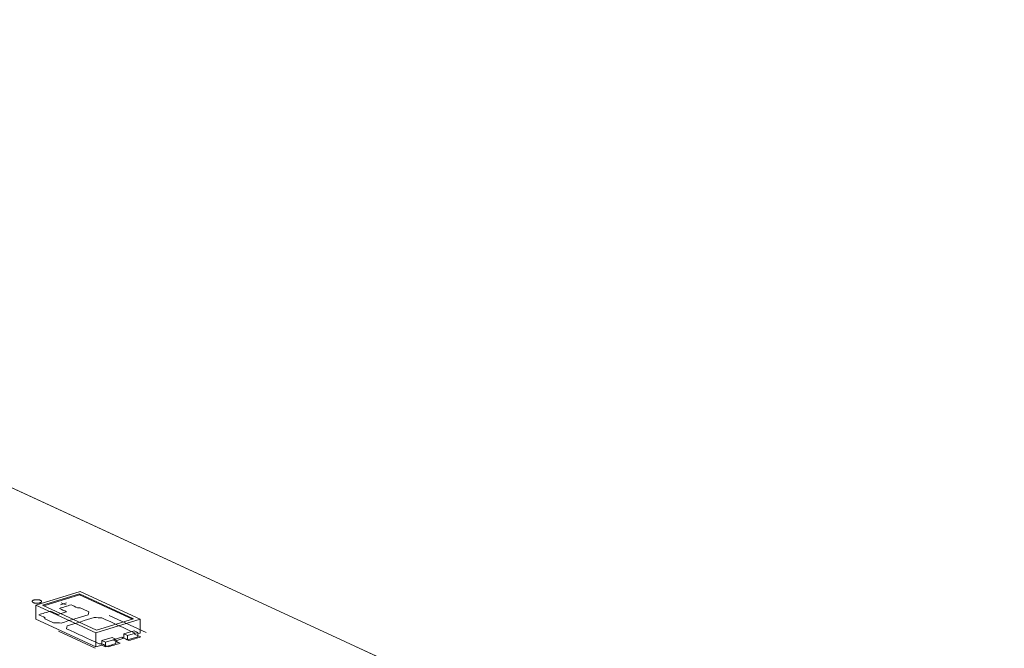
# Model space of a CAD drawing. Header units: inches. Extents: x -36 to 647, y 177 to 609.
# Tile 50 of 256: x 251 to 303, y 284 to 317. Entities that reach past the tile are written whole.
import ezdxf

# ---------------------------------------------------------------- set-up
doc = ezdxf.new("R2010")
doc.units = ezdxf.units.IN
doc.header["$MEASUREMENT"] = 0
doc.layers.add('1', color=7, linetype='Continuous')

# ---------------------------------------------------------------- blocks, each defined once
blk = doc.blocks.new('block 3399')
at = {"layer": '1', "color": 155, "lineweight": 18, "true_color": 0x4c7299}
blk.add_lwpolyline([(254.981, 285.023), (252.141, 286.333)], dxfattribs=at)
blk = doc.blocks.new('block 3400')
at = {"layer": '1', "color": 155, "lineweight": 18, "true_color": 0x4c7299}
blk.add_lwpolyline([(256.92, 285.615), (254.981, 285.023)], dxfattribs=at)
blk = doc.blocks.new('block 3401')
at = {"layer": '1', "color": 155, "lineweight": 18, "true_color": 0x4c7299}
blk.add_lwpolyline([(254.08, 286.926), (256.92, 285.615)], dxfattribs=at)
blk = doc.blocks.new('block 3402')
at = {"layer": '1', "color": 155, "lineweight": 18, "true_color": 0x4c7299}
blk.add_lwpolyline([(254.116, 287.058), (251.789, 286.347)], dxfattribs=at)
blk = doc.blocks.new('block 3403')
at = {"layer": '1', "color": 155, "lineweight": 18, "true_color": 0x4c7299}
blk.add_lwpolyline([(251.789, 286.347), (254.945, 284.891)], dxfattribs=at)
blk = doc.blocks.new('block 3404')
at = {"layer": '1', "color": 155, "lineweight": 18, "true_color": 0x4c7299}
blk.add_lwpolyline([(254.945, 284.891), (257.272, 285.602)], dxfattribs=at)
blk = doc.blocks.new('block 3405')
at = {"layer": '1', "color": 155, "lineweight": 18, "true_color": 0x4c7299}
blk.add_lwpolyline([(252.141, 286.333), (254.08, 286.926)], dxfattribs=at)
blk = doc.blocks.new('block 3406')
at = {"layer": '1', "color": 155, "lineweight": 18, "true_color": 0x4c7299}
blk.add_lwpolyline([(257.151, 284.91), (256.962, 284.997)], dxfattribs=at)
blk = doc.blocks.new('block 3407')
at = {"layer": '1', "color": 155, "lineweight": 18, "true_color": 0x4c7299}
blk.add_lwpolyline([(256.608, 284.744), (257.151, 284.91)], dxfattribs=at)
blk = doc.blocks.new('block 3408')
at = {"layer": '1', "color": 155, "lineweight": 18, "true_color": 0x4c7299}
blk.add_lwpolyline([(255.445, 284.389), (255.255, 284.476)], dxfattribs=at)
blk = doc.blocks.new('block 3409')
at = {"layer": '1', "color": 155, "lineweight": 18, "true_color": 0x4c7299}
blk.add_lwpolyline([(257.272, 285.602), (254.116, 287.058)], dxfattribs=at)
blk = doc.blocks.new('block 3410')
at = {"layer": '1', "color": 155, "lineweight": 18, "true_color": 0x4c7299}
blk.add_lwpolyline([(255.798, 284.642), (255.988, 284.555)], dxfattribs=at)
blk = doc.blocks.new('block 3411')
at = {"layer": '1', "color": 155, "lineweight": 18, "true_color": 0x4c7299}
blk.add_lwpolyline([(255.988, 284.555), (255.445, 284.389)], dxfattribs=at)
blk = doc.blocks.new('block 3927')
at = {"layer": '1', "color": 155, "lineweight": 18, "true_color": 0x4c7299}
blk.add_lwpolyline([(197.186, 317.105), (273.074, 282.098)], dxfattribs=at)
blk = doc.blocks.new('block 4028')
at = {"layer": '1', "color": 155, "lineweight": 18, "true_color": 0x4c7299}
blk.add_lwpolyline([(256.419, 284.831), (256.608, 284.744)], dxfattribs=at)
blk = doc.blocks.new('block 4501')
at = {"layer": '1', "color": 155, "lineweight": 18, "true_color": 0x4c7299}
blk.add_lwpolyline([(254.08, 286.879), (254.08, 286.926)], dxfattribs=at)
blk = doc.blocks.new('block 4502')
at = {"layer": '1', "color": 155, "lineweight": 18, "true_color": 0x4c7299}
blk.add_lwpolyline([(257.272, 285.602), (257.272, 284.86)], dxfattribs=at)
blk = doc.blocks.new('block 4503')
at = {"layer": '1', "color": 155, "lineweight": 18, "true_color": 0x4c7299}
blk.add_lwpolyline([(251.789, 286.347), (251.789, 285.605)], dxfattribs=at)
blk = doc.blocks.new('block 4504')
at = {"layer": '1', "color": 155, "lineweight": 18, "true_color": 0x4c7299}
blk.add_lwpolyline([(254.945, 284.891), (254.945, 284.15)], dxfattribs=at)
blk = doc.blocks.new('block 4505')
at = {"layer": '1', "color": 155, "lineweight": 18, "true_color": 0x4c7299}
blk.add_lwpolyline([(252.201, 286.305), (254.08, 286.879)], dxfattribs=at)
blk = doc.blocks.new('block 4506')
at = {"layer": '1', "color": 155, "lineweight": 18, "true_color": 0x4c7299}
blk.add_lwpolyline([(254.08, 286.879), (256.86, 285.597)], dxfattribs=at)
blk = doc.blocks.new('block 4507')
at = {"layer": '1', "color": 155, "lineweight": 18, "true_color": 0x4c7299}
blk.add_lwpolyline([(256.419, 284.831), (256.419, 284.6)], dxfattribs=at)
blk = doc.blocks.new('block 4508')
at = {"layer": '1', "color": 155, "lineweight": 18, "true_color": 0x4c7299}
blk.add_lwpolyline([(255.255, 284.476), (255.255, 284.244)], dxfattribs=at)
blk = doc.blocks.new('block 4509')
at = {"layer": '1', "color": 155, "lineweight": 18, "true_color": 0x4c7299}
blk.add_lwpolyline([(256.962, 284.997), (256.419, 284.831)], dxfattribs=at)
blk = doc.blocks.new('block 4510')
at = {"layer": '1', "color": 155, "lineweight": 18, "true_color": 0x4c7299}
blk.add_lwpolyline([(255.445, 284.389), (255.445, 284.157)], dxfattribs=at)
blk = doc.blocks.new('block 4511')
at = {"layer": '1', "color": 155, "lineweight": 18, "true_color": 0x4c7299}
blk.add_lwpolyline([(255.988, 284.555), (255.988, 284.323)], dxfattribs=at)
blk = doc.blocks.new('block 4512')
at = {"layer": '1', "color": 155, "lineweight": 18, "true_color": 0x4c7299}
blk.add_lwpolyline([(256.608, 284.744), (256.608, 284.512)], dxfattribs=at)
blk = doc.blocks.new('block 4513')
at = {"layer": '1', "color": 155, "lineweight": 18, "true_color": 0x4c7299}
blk.add_lwpolyline([(257.151, 284.91), (257.151, 284.678)], dxfattribs=at)
blk = doc.blocks.new('block 4514')
at = {"layer": '1', "color": 155, "lineweight": 18, "true_color": 0x4c7299}
blk.add_lwpolyline([(255.255, 284.476), (255.798, 284.642)], dxfattribs=at)
blk = doc.blocks.new('block 4515')
at = {"layer": '1', "color": 155, "lineweight": 18, "true_color": 0x4c7299}
blk.add_lwpolyline([(255.988, 284.323), (255.445, 284.157)], dxfattribs=at)
blk = doc.blocks.new('block 4516')
at = {"layer": '1', "color": 155, "lineweight": 18, "true_color": 0x4c7299}
blk.add_lwpolyline([(256.608, 284.512), (257.151, 284.678)], dxfattribs=at)
blk = doc.blocks.new('block 4517')
at = {"layer": '1', "color": 155, "lineweight": 18, "true_color": 0x4c7299}
blk.add_lwpolyline([(255.445, 284.157), (255.255, 284.244)], dxfattribs=at)
blk = doc.blocks.new('block 4518')
at = {"layer": '1', "color": 155, "lineweight": 18, "true_color": 0x4c7299}
blk.add_lwpolyline([(256.419, 284.6), (256.608, 284.512)], dxfattribs=at)
blk = doc.blocks.new('block 4519')
at = {"layer": '1', "color": 155, "lineweight": 18, "true_color": 0x4c7299}
blk.add_lwpolyline([(251.789, 285.605), (254.945, 284.15)], dxfattribs=at)
blk = doc.blocks.new('block 4520')
at = {"layer": '1', "color": 155, "lineweight": 18, "true_color": 0x4c7299}
blk.add_lwpolyline([(254.945, 284.15), (255.255, 284.244)], dxfattribs=at)
blk = doc.blocks.new('block 4521')
at = {"layer": '1', "color": 155, "lineweight": 18, "true_color": 0x4c7299}
blk.add_lwpolyline([(257.151, 284.824), (257.272, 284.86)], dxfattribs=at)
blk = doc.blocks.new('block 4522')
at = {"layer": '1', "color": 155, "lineweight": 18, "true_color": 0x4c7299}
blk.add_lwpolyline([(255.988, 284.468), (256.419, 284.6)], dxfattribs=at)
blk = doc.blocks.new('block 5775')
at = {"layer": '1', "color": 18, "lineweight": 13, "true_color": 0x4c0000}
blk.add_lwpolyline([(197.186, 317.105), (273.074, 282.098)], dxfattribs=at)
blk = doc.blocks.new('block 5780')
at = {"layer": '1', "color": 18, "lineweight": 13, "true_color": 0x4c0000}
blk.add_lwpolyline([(197.186, 317.105), (273.074, 282.098)], dxfattribs=at)
blk = doc.blocks.new('block 5851')
at = {"layer": '1', "color": 18, "lineweight": 13, "true_color": 0x4c0000}
blk.add_lwpolyline([(254.9, 284.08), (252.968, 284.971)], dxfattribs=at)
blk = doc.blocks.new('block 5893')
at = {"layer": '1', "color": 18, "lineweight": 13, "true_color": 0x4c0000}
blk.add_lwpolyline([(254.9, 284.08), (252.968, 284.971)], dxfattribs=at)
blk = doc.blocks.new('block 6058')
at = {"layer": '1', "color": 18, "lineweight": 13, "true_color": 0x4c0000}
blk.add_lwpolyline([(253.089, 286.364), (253.399, 286.459)], dxfattribs=at)
blk = doc.blocks.new('block 6063')
at = {"layer": '1', "color": 18, "lineweight": 13, "true_color": 0x4c0000}
blk.add_lwpolyline([(257.578, 284.898), (255.646, 285.79)], dxfattribs=at)
blk = doc.blocks.new('block 6076')
at = {"layer": '1', "color": 18, "lineweight": 13, "true_color": 0x4c0000}
blk.add_lwpolyline([(253.089, 286.364), (253.399, 286.459)], dxfattribs=at)
blk = doc.blocks.new('block 6089')
at = {"layer": '1', "color": 18, "lineweight": 13, "true_color": 0x4c0000}
blk.add_lwpolyline([(257.578, 284.898), (255.646, 285.79)], dxfattribs=at)
blk = doc.blocks.new('block 6091')
at = {"layer": '1', "color": 18, "lineweight": 13, "true_color": 0x4c0000}
blk.add_lwpolyline([(253.118, 286.469), (253.371, 286.353)], dxfattribs=at)
blk = doc.blocks.new('block 6126')
at = {"layer": '1', "color": 18, "lineweight": 13, "true_color": 0x4c0000}
blk.add_lwpolyline([(253.118, 286.469), (253.371, 286.353)], dxfattribs=at)
blk = doc.blocks.new('block 9164')
at = {"layer": '1', "color": 18, "lineweight": 13, "true_color": 0x4c0000}
blk.add_lwpolyline([(220.836, 306.195), (268.057, 284.413), (271.008, 283.051), (272.484, 282.37), (272.893, 282.043), (272.116, 281.701), (272.343, 280.83), (274.504, 280.502), (276.397, 280.566), (277.872, 279.885), (279.348, 279.204), (280.086, 278.864), (279.532, 278.556), (279.249, 277.688), (281.167, 277.191), (283.261, 277.399), (284.736, 276.719), (287.688, 275.357), (311.298, 264.466)], dxfattribs=at)
blk = doc.blocks.new('block 9198')
at = {"layer": '1', "color": 18, "lineweight": 13, "true_color": 0x4c0000}
blk.add_open_spline([(254.577, 285.985), (254.564, 285.934), (254.55, 285.884), (254.537, 285.833), (254.065, 285.689), (253.594, 285.545), (253.122, 285.4), (252.987, 285.406), (252.851, 285.411), (252.716, 285.417), (252.564, 285.487), (252.412, 285.557), (252.26, 285.627), (252.263, 285.645), (252.266, 285.664), (252.269, 285.682), (252.158, 285.733), (252.046, 285.785), (251.935, 285.836), (252.142, 285.9), (252.348, 285.963), (252.555, 286.026), (252.681, 285.968), (252.808, 285.91), (252.934, 285.851), (253.089, 285.899), (253.244, 285.946), (253.399, 285.993), (253.273, 286.052), (253.147, 286.11), (253.021, 286.168), (253.227, 286.231), (253.434, 286.295), (253.641, 286.358), (253.753, 286.306), (253.864, 286.255), (253.976, 286.203), (254.024, 286.201), (254.073, 286.198), (254.121, 286.196), (254.273, 286.126), (254.425, 286.056), (254.577, 285.985)], degree=3, knots=[0, 0, 0, 0, 1, 1, 1, 2, 2, 2, 3, 3, 3, 4, 4, 4, 5, 5, 5, 6, 6, 6, 7, 7, 7, 8, 8, 8, 9, 9, 9, 10, 10, 10, 11, 11, 11, 12, 12, 12, 13, 13, 13, 14, 14, 14, 14], dxfattribs=at)
blk = doc.blocks.new('block 9209')
at = {"layer": '1', "color": 18, "lineweight": 13, "true_color": 0x4c0000}
blk.add_open_spline([(254.577, 285.985), (254.564, 285.934), (254.55, 285.884), (254.537, 285.833), (254.065, 285.689), (253.594, 285.545), (253.122, 285.4), (252.987, 285.406), (252.851, 285.411), (252.716, 285.417), (252.564, 285.487), (252.412, 285.557), (252.26, 285.627), (252.263, 285.645), (252.266, 285.664), (252.269, 285.682), (252.158, 285.733), (252.046, 285.785), (251.935, 285.836), (252.142, 285.9), (252.348, 285.963), (252.555, 286.026), (252.681, 285.968), (252.808, 285.91), (252.934, 285.851), (253.089, 285.899), (253.244, 285.946), (253.399, 285.993), (253.273, 286.052), (253.147, 286.11), (253.021, 286.168), (253.227, 286.231), (253.434, 286.295), (253.641, 286.358), (253.753, 286.306), (253.864, 286.255), (253.976, 286.203), (254.024, 286.201), (254.073, 286.198), (254.121, 286.196), (254.273, 286.126), (254.425, 286.056), (254.577, 285.985)], degree=3, knots=[0, 0, 0, 0, 1, 1, 1, 2, 2, 2, 3, 3, 3, 4, 4, 4, 5, 5, 5, 6, 6, 6, 7, 7, 7, 8, 8, 8, 9, 9, 9, 10, 10, 10, 11, 11, 11, 12, 12, 12, 13, 13, 13, 14, 14, 14, 14], dxfattribs=at)
blk = doc.blocks.new('block 9214')
at = {"layer": '1', "color": 18, "lineweight": 13, "true_color": 0x4c0000}
blk.add_open_spline([(256.682, 284.479), (256.888, 284.543), (257.095, 284.606), (257.302, 284.669), (257.191, 284.72), (257.079, 284.772), (256.967, 284.823), (256.971, 284.842), (256.974, 284.86), (256.977, 284.878), (256.404, 285.143), (255.832, 285.407), (255.259, 285.671), (255.123, 285.676), (254.988, 285.682), (254.853, 285.687), (254.381, 285.543), (253.909, 285.399), (253.438, 285.255), (253.424, 285.204), (253.411, 285.153), (253.397, 285.102), (253.97, 284.838), (254.543, 284.574), (255.116, 284.309), (255.164, 284.307), (255.213, 284.304), (255.261, 284.302), (255.373, 284.251), (255.484, 284.199), (255.596, 284.148), (255.803, 284.211), (256.009, 284.274), (256.216, 284.337), (256.09, 284.395), (255.964, 284.454), (255.838, 284.512), (255.993, 284.559), (256.148, 284.607), (256.303, 284.654), (256.429, 284.596), (256.555, 284.538), (256.682, 284.479)], degree=3, knots=[0, 0, 0, 0, 1, 1, 1, 2, 2, 2, 3, 3, 3, 4, 4, 4, 5, 5, 5, 6, 6, 6, 7, 7, 7, 8, 8, 8, 9, 9, 9, 10, 10, 10, 11, 11, 11, 12, 12, 12, 13, 13, 13, 14, 14, 14, 14], dxfattribs=at)
blk = doc.blocks.new('block 9223')
at = {"layer": '1', "color": 18, "lineweight": 13, "true_color": 0x4c0000}
blk.add_open_spline([(254.577, 285.985), (254.564, 285.934), (254.55, 285.884), (254.537, 285.833), (254.065, 285.689), (253.594, 285.545), (253.122, 285.4), (252.987, 285.406), (252.851, 285.411), (252.716, 285.417), (252.564, 285.487), (252.412, 285.557), (252.26, 285.627), (252.263, 285.645), (252.266, 285.664), (252.269, 285.682), (252.158, 285.733), (252.046, 285.785), (251.935, 285.836), (252.142, 285.9), (252.348, 285.963), (252.555, 286.026), (252.681, 285.968), (252.808, 285.91), (252.934, 285.851), (253.089, 285.899), (253.244, 285.946), (253.399, 285.993), (253.273, 286.052), (253.147, 286.11), (253.021, 286.168), (253.227, 286.231), (253.434, 286.295), (253.641, 286.358), (253.753, 286.306), (253.864, 286.255), (253.976, 286.203), (254.024, 286.201), (254.073, 286.198), (254.121, 286.196), (254.273, 286.126), (254.425, 286.056), (254.577, 285.985)], degree=3, knots=[0, 0, 0, 0, 1, 1, 1, 2, 2, 2, 3, 3, 3, 4, 4, 4, 5, 5, 5, 6, 6, 6, 7, 7, 7, 8, 8, 8, 9, 9, 9, 10, 10, 10, 11, 11, 11, 12, 12, 12, 13, 13, 13, 14, 14, 14, 14], dxfattribs=at)
blk = doc.blocks.new('block 9242')
at = {"layer": '1', "color": 18, "lineweight": 13, "true_color": 0x4c0000}
blk.add_open_spline([(256.682, 284.479), (256.888, 284.543), (257.095, 284.606), (257.302, 284.669), (257.191, 284.72), (257.079, 284.772), (256.967, 284.823), (256.971, 284.842), (256.974, 284.86), (256.977, 284.878), (256.404, 285.143), (255.832, 285.407), (255.259, 285.671), (255.123, 285.676), (254.988, 285.682), (254.853, 285.687), (254.381, 285.543), (253.909, 285.399), (253.438, 285.255), (253.424, 285.204), (253.411, 285.153), (253.397, 285.102), (253.97, 284.838), (254.543, 284.574), (255.116, 284.309), (255.164, 284.307), (255.213, 284.304), (255.261, 284.302), (255.373, 284.251), (255.484, 284.199), (255.596, 284.148), (255.803, 284.211), (256.009, 284.274), (256.216, 284.337), (256.09, 284.395), (255.964, 284.454), (255.838, 284.512), (255.993, 284.559), (256.148, 284.607), (256.303, 284.654), (256.429, 284.596), (256.555, 284.538), (256.682, 284.479)], degree=3, knots=[0, 0, 0, 0, 1, 1, 1, 2, 2, 2, 3, 3, 3, 4, 4, 4, 5, 5, 5, 6, 6, 6, 7, 7, 7, 8, 8, 8, 9, 9, 9, 10, 10, 10, 11, 11, 11, 12, 12, 12, 13, 13, 13, 14, 14, 14, 14], dxfattribs=at)
blk = doc.blocks.new('block 9251')
at = {"layer": '1', "color": 18, "lineweight": 13, "true_color": 0x4c0000}
blk.add_open_spline([(256.682, 284.479), (256.888, 284.543), (257.095, 284.606), (257.302, 284.669), (257.191, 284.72), (257.079, 284.772), (256.967, 284.823), (256.971, 284.842), (256.974, 284.86), (256.977, 284.878), (256.404, 285.143), (255.832, 285.407), (255.259, 285.671), (255.123, 285.676), (254.988, 285.682), (254.853, 285.687), (254.381, 285.543), (253.909, 285.399), (253.438, 285.255), (253.424, 285.204), (253.411, 285.153), (253.397, 285.102), (253.97, 284.838), (254.543, 284.574), (255.116, 284.309), (255.164, 284.307), (255.213, 284.304), (255.261, 284.302), (255.373, 284.251), (255.484, 284.199), (255.596, 284.148), (255.803, 284.211), (256.009, 284.274), (256.216, 284.337), (256.09, 284.395), (255.964, 284.454), (255.838, 284.512), (255.993, 284.559), (256.148, 284.607), (256.303, 284.654), (256.429, 284.596), (256.555, 284.538), (256.682, 284.479)], degree=3, knots=[0, 0, 0, 0, 1, 1, 1, 2, 2, 2, 3, 3, 3, 4, 4, 4, 5, 5, 5, 6, 6, 6, 7, 7, 7, 8, 8, 8, 9, 9, 9, 10, 10, 10, 11, 11, 11, 12, 12, 12, 13, 13, 13, 14, 14, 14, 14], dxfattribs=at)
blk = doc.blocks.new('block 9255')
at = {"layer": '1', "color": 18, "lineweight": 13, "true_color": 0x4c0000}
blk.add_open_spline([(256.682, 284.479), (256.888, 284.543), (257.095, 284.606), (257.302, 284.669), (257.191, 284.72), (257.079, 284.772), (256.967, 284.823), (256.971, 284.842), (256.974, 284.86), (256.977, 284.878), (256.404, 285.143), (255.832, 285.407), (255.259, 285.671), (255.123, 285.676), (254.988, 285.682), (254.853, 285.687), (254.381, 285.543), (253.909, 285.399), (253.438, 285.255), (253.424, 285.204), (253.411, 285.153), (253.397, 285.102), (253.97, 284.838), (254.543, 284.574), (255.116, 284.309), (255.164, 284.307), (255.213, 284.304), (255.261, 284.302), (255.373, 284.251), (255.484, 284.199), (255.596, 284.148), (255.803, 284.211), (256.009, 284.274), (256.216, 284.337), (256.09, 284.395), (255.964, 284.454), (255.838, 284.512), (255.993, 284.559), (256.148, 284.607), (256.303, 284.654), (256.429, 284.596), (256.555, 284.538), (256.682, 284.479)], degree=3, knots=[0, 0, 0, 0, 1, 1, 1, 2, 2, 2, 3, 3, 3, 4, 4, 4, 5, 5, 5, 6, 6, 6, 7, 7, 7, 8, 8, 8, 9, 9, 9, 10, 10, 10, 11, 11, 11, 12, 12, 12, 13, 13, 13, 14, 14, 14, 14], dxfattribs=at)
blk = doc.blocks.new('block 9339')
at = {"layer": '1', "color": 18, "lineweight": 13, "true_color": 0x4c0000}
blk.add_open_spline([(254.577, 285.985), (254.564, 285.934), (254.55, 285.884), (254.537, 285.833), (254.065, 285.689), (253.594, 285.545), (253.122, 285.4), (252.987, 285.406), (252.851, 285.411), (252.716, 285.417), (252.564, 285.487), (252.412, 285.557), (252.26, 285.627), (252.263, 285.645), (252.266, 285.664), (252.269, 285.682), (252.158, 285.733), (252.046, 285.785), (251.935, 285.836), (252.142, 285.9), (252.348, 285.963), (252.555, 286.026), (252.681, 285.968), (252.808, 285.91), (252.934, 285.851), (253.089, 285.899), (253.244, 285.946), (253.399, 285.993), (253.273, 286.052), (253.147, 286.11), (253.021, 286.168), (253.227, 286.231), (253.434, 286.295), (253.641, 286.358), (253.753, 286.306), (253.864, 286.255), (253.976, 286.203), (254.024, 286.201), (254.073, 286.198), (254.121, 286.196), (254.273, 286.126), (254.425, 286.056), (254.577, 285.985)], degree=3, knots=[0, 0, 0, 0, 1, 1, 1, 2, 2, 2, 3, 3, 3, 4, 4, 4, 5, 5, 5, 6, 6, 6, 7, 7, 7, 8, 8, 8, 9, 9, 9, 10, 10, 10, 11, 11, 11, 12, 12, 12, 13, 13, 13, 14, 14, 14, 14], dxfattribs=at)
blk = doc.blocks.new('block 9548')
at = {"layer": '1', "color": 18, "lineweight": 13, "true_color": 0x4c0000}
blk.add_lwpolyline([(220.836, 306.195), (268.057, 284.413), (271.008, 283.051), (272.484, 282.37), (272.893, 282.043), (272.116, 281.701), (272.343, 280.83), (274.504, 280.502), (276.397, 280.566), (277.872, 279.885), (279.348, 279.204), (280.086, 278.864), (279.532, 278.556), (279.249, 277.688), (281.167, 277.191), (283.261, 277.399), (284.736, 276.719), (287.688, 275.357), (311.298, 264.466)], dxfattribs=at)
blk = doc.blocks.new('block 9863')
at = {"layer": '1', "color": 18, "lineweight": 13, "true_color": 0x4c0000}
blk.add_lwpolyline([(251.683, 286.607), (251.702, 286.612), (251.723, 286.617), (251.745, 286.621), (251.769, 286.624), (251.793, 286.626), (251.818, 286.627), (251.868, 286.627), (251.892, 286.626), (251.915, 286.624), (251.959, 286.617), (251.98, 286.612), (252, 286.606), (252.018, 286.6), (252.035, 286.593), (252.05, 286.586), (252.063, 286.577), (252.073, 286.569), (252.081, 286.56), (252.087, 286.552), (252.09, 286.543), (252.091, 286.534), (252.09, 286.525), (252.086, 286.515), (252.08, 286.506), (252.072, 286.497), (252.061, 286.489), (252.048, 286.481), (252.033, 286.474), (252.017, 286.467), (251.999, 286.461), (251.98, 286.456), (251.959, 286.451), (251.937, 286.447), (251.913, 286.444), (251.889, 286.442), (251.864, 286.44), (251.814, 286.44), (251.79, 286.442), (251.767, 286.444), (251.723, 286.451), (251.702, 286.456), (251.682, 286.461), (251.664, 286.468), (251.647, 286.475), (251.632, 286.482), (251.62, 286.49), (251.609, 286.499), (251.601, 286.507), (251.596, 286.516), (251.592, 286.525), (251.591, 286.534), (251.592, 286.543), (251.596, 286.552), (251.602, 286.561), (251.61, 286.57), (251.621, 286.579), (251.634, 286.587), (251.649, 286.594), (251.666, 286.601), (251.683, 286.607)], dxfattribs=at)
blk = doc.blocks.new('block 9867')
at = {"layer": '1', "color": 18, "lineweight": 13, "true_color": 0x4c0000}
blk.add_lwpolyline([(251.683, 286.607), (251.702, 286.612), (251.723, 286.617), (251.745, 286.621), (251.769, 286.624), (251.793, 286.626), (251.818, 286.627), (251.868, 286.627), (251.892, 286.626), (251.915, 286.624), (251.959, 286.617), (251.98, 286.612), (252, 286.606), (252.018, 286.6), (252.035, 286.593), (252.05, 286.586), (252.063, 286.577), (252.073, 286.569), (252.081, 286.56), (252.087, 286.552), (252.09, 286.543), (252.091, 286.534), (252.09, 286.525), (252.086, 286.515), (252.08, 286.506), (252.072, 286.497), (252.061, 286.489), (252.048, 286.481), (252.033, 286.474), (252.017, 286.467), (251.999, 286.461), (251.98, 286.456), (251.959, 286.451), (251.937, 286.447), (251.913, 286.444), (251.889, 286.442), (251.864, 286.44), (251.814, 286.44), (251.79, 286.442), (251.767, 286.444), (251.723, 286.451), (251.702, 286.456), (251.682, 286.461), (251.664, 286.468), (251.647, 286.475), (251.632, 286.482), (251.62, 286.49), (251.609, 286.499), (251.601, 286.507), (251.596, 286.516), (251.592, 286.525), (251.591, 286.534), (251.592, 286.543), (251.596, 286.552), (251.602, 286.561), (251.61, 286.57), (251.621, 286.579), (251.634, 286.587), (251.649, 286.594), (251.666, 286.601), (251.683, 286.607)], dxfattribs=at)

msp = doc.modelspace()

# ---------------------------------------------------------------- block references
at = {"layer": '1'}
for name in ['block 9164', 'block 9548', 'block 3927', 'block 5775', 'block 5780', 'block 3402', 'block 3405', 'block 4505', 'block 3401', 'block 4501', 'block 4506', 'block 3409', 'block 9863', 'block 9867', 'block 3403', 'block 4503', 'block 9198', 'block 9209', 'block 9223', 'block 9339', 'block 3399', 'block 6058', 'block 6076', 'block 6091', 'block 6126', 'block 6063', 'block 6089', 'block 4519', 'block 9214', 'block 9242', 'block 9251', 'block 9255', 'block 3404', 'block 3400', 'block 4502', 'block 5851', 'block 5893', 'block 4504', 'block 4509', 'block 4028', 'block 4507', 'block 3407', 'block 4512', 'block 3406', 'block 4513', 'block 4521', 'block 4520', 'block 4514', 'block 3408', 'block 4508', 'block 4517', 'block 3411', 'block 4510', 'block 4515', 'block 3410', 'block 4522', 'block 4511', 'block 4518', 'block 4516']:
    msp.add_blockref(name, (0, 0), dxfattribs=at)

doc.saveas('drawing.dxf')
